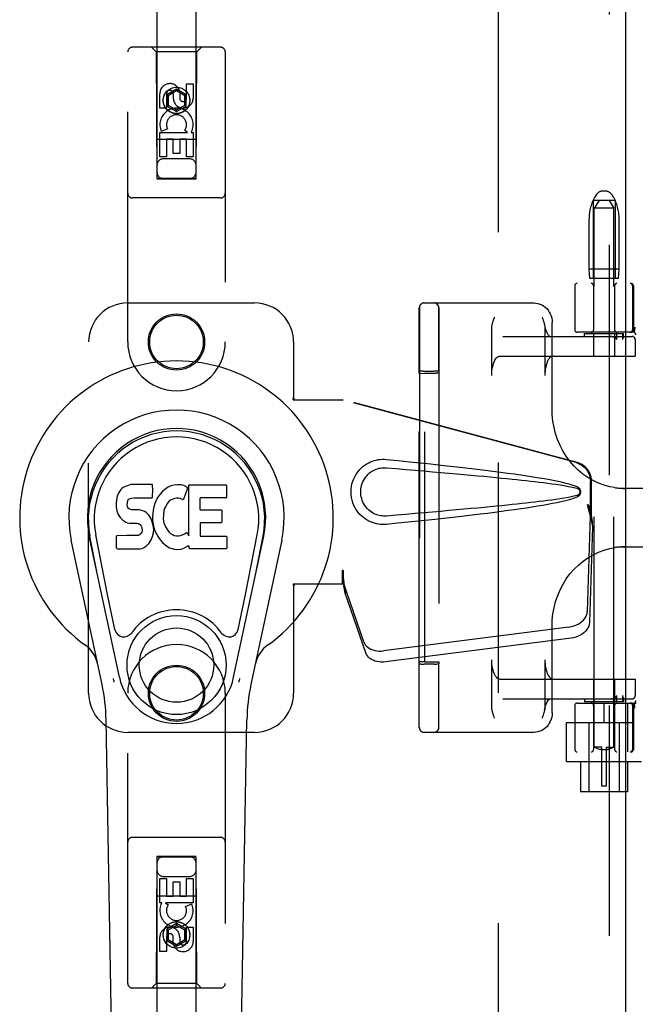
# Model space of a CAD drawing. Header units: inches. Extents: x 0 to 268, y 0 to 174.
# Tile 14 of 79: x 84.2 to 88.14, y 85.14 to 91.45. Entities that reach past the tile are written whole.
import ezdxf

# ---------------------------------------------------------------- set-up
doc = ezdxf.new("R2010")
doc.units = ezdxf.units.IN
doc.header["$LTSCALE"] = 14.749625
doc.header["$MEASUREMENT"] = 0
doc.linetypes.add('HIDDEN', pattern=[0.2, 0.1, -0.1])
doc.layers.add('DEFAULT_2', color=8, linetype='HIDDEN')
doc.layers.add('LEFTHAND_DOOR_ASSEMBLY', color=7, linetype='CONTINUOUS')

msp = doc.modelspace()

# ---------------------------------------------------------------- linework, layer by layer
at = {"layer": 'DEFAULT_2', "color": 8, "linetype": 'HIDDEN'}
for p, q in [((87.2679, 51.7374), (87.2679, 124.7794)), ((87.8918, 90.3252), (87.8863, 90.3159)), ((87.9511, 90.3494), (87.9347, 90.3494)), ((87.994, 90.3252), (87.9995, 90.3159)), ((87.8729, 90.2894), (87.8729, 89.7894)), ((88.0129, 90.2894), (87.8729, 90.2894)), ((87.9104, 90.2894), (87.8804, 90.2394)), ((87.8804, 86.7894), (87.8804, 90.2394)), ((88.0054, 90.2394), (87.8804, 90.2394)), ((87.9754, 90.2894), (88.0054, 90.2394)), ((88.0054, 86.7894), (88.0054, 90.2394)), ((88.0129, 90.2894), (88.0129, 89.7894)), ((87.8464, 89.8494), (87.8464, 90.1719)), ((88.0394, 89.8494), (88.0394, 90.1719)), ((87.8514, 89.7894), (87.8464, 89.8494)), ((88.0394, 89.8494), (87.8464, 89.8494)), ((88.0344, 89.7894), (88.0394, 89.8494)), ((87.7554, 89.7434), (87.7554, 89.4609)), ((90.2654, 89.7584), (87.7704, 89.7584)), ((88.0344, 89.7894), (87.8514, 89.7894)), ((87.8754, 89.7434), (87.8754, 89.4609)), ((88.0104, 89.7434), (88.0104, 89.4609)), ((88.1247, 89.7434), (88.1247, 89.4609)), ((88.1304, 89.7434), (88.1304, 89.4609)), ((86.7904, 89.6334), (87.494, 89.6334)), ((86.7592, 89.4803), (86.7593, 89.5608)), ((86.7593, 89.5608), (86.7593, 89.5946)), ((86.7602, 89.6024), (86.7602, 86.9144)), ((86.8842, 89.4804), (86.8843, 89.5607)), ((86.8843, 89.5607), (86.8843, 89.5945)), ((86.8852, 89.6024), (86.8852, 86.9144)), ((87.6102, 88.9498), (87.6102, 89.5084)), ((86.7591, 89.3516), (86.7592, 89.4803)), ((86.8841, 89.352), (86.8842, 89.4804)), ((87.2238, 89.1684), (87.2238, 89.47)), ((87.2946, 89.4184), (88.1225, 89.4184)), ((87.5638, 89.47), (87.5638, 89.1684)), ((88.1308, 89.4459), (87.7704, 89.4459)), ((87.8179, 89.4184), (87.8179, 89.4384)), ((87.8179, 89.4384), (88.0679, 89.4384)), ((87.8754, 89.4384), (87.8754, 89.2934)), ((88.0104, 89.4384), (88.0104, 89.2934)), ((88.0238, 89.3984), (88.0238, 89.4384)), ((88.0605, 89.4384), (88.0605, 89.3984)), ((88.0679, 89.4182), (88.0679, 89.4384)), ((88.0679, 89.4184), (88.0679, 89.4183)), ((88.1376, 89.46), (88.1342, 89.4455)), ((88.1376, 89.46), (88.1377, 89.4606)), ((88.066, 89.4139), (88.0642, 89.4103)), ((88.1423, 89.3984), (88.1423, 89.2934)), ((88.1425, 89.3984), (88.1425, 89.2934)), ((86.7591, 89.1954), (86.7591, 89.3516)), ((86.8841, 89.1954), (86.8841, 89.352)), ((87.2765, 89.2934), (88.1425, 89.2934)), ((86.7598, 89.1815), (86.7591, 89.1954)), ((86.7598, 89.1815), (86.7947, 89.1829)), ((86.7598, 87.3354), (86.7598, 89.1815)), ((86.776, 89.1959), (86.7681, 89.1958)), ((86.7851, 89.1959), (86.776, 89.1959)), ((86.7851, 89.1959), (86.853, 89.1959)), ((86.7947, 87.334), (86.7947, 89.1829)), ((86.7947, 89.1829), (86.8647, 89.1829)), ((86.8626, 89.1959), (86.853, 89.1959)), ((86.8841, 89.1954), (86.8847, 89.1825)), ((86.8847, 89.1825), (86.8847, 87.3344)), ((88.5117, 88.4459), (88.0341, 88.4459)), ((88.0341, 88.0709), (88.5117, 88.0709)), ((87.6102, 87.0084), (87.6102, 87.5671)), ((87.2238, 87.0469), (87.2238, 87.3484)), ((87.5638, 87.3484), (87.5638, 87.0469)), ((86.7591, 87.3215), (86.7598, 87.3354)), ((86.7947, 87.334), (86.7598, 87.3354)), ((86.7805, 87.321), (86.79, 87.3209)), ((86.8579, 87.321), (86.79, 87.3209)), ((86.7947, 87.334), (86.8647, 87.334)), ((86.8579, 87.321), (86.8671, 87.321)), ((86.8671, 87.321), (86.8749, 87.3211)), ((86.8847, 87.3344), (86.8841, 87.3215)), ((87.2765, 87.2234), (88.1425, 87.2234)), ((87.8754, 87.2234), (87.8754, 87.0784)), ((88.0104, 87.2234), (88.0104, 87.0784)), ((88.1423, 87.2234), (88.1423, 87.1184)), ((88.1425, 87.2234), (88.1425, 87.1184)), ((87.2946, 87.0984), (88.1225, 87.0984)), ((87.8179, 87.0984), (87.8179, 87.0784)), ((88.0238, 87.0784), (88.0238, 87.1184)), ((88.0605, 87.1184), (88.0605, 87.0784)), ((88.0679, 87.0986), (88.0679, 87.0784)), ((88.0679, 87.0985), (88.0679, 87.0984)), ((86.7592, 87.0091), (86.7592, 87.0324)), ((86.8842, 87.0089), (86.8842, 87.0321)), ((87.7554, 87.0559), (87.7554, 86.7734)), ((87.7704, 87.0709), (88.1481, 87.0709)), ((88.0679, 87.0784), (87.8179, 87.0784)), ((87.8754, 87.0559), (87.8754, 86.7734)), ((87.9429, 86.9459), (87.9429, 87.0709)), ((88.0104, 87.0559), (88.0104, 86.7734)), ((88.0927, 87.0709), (88.0927, 86.7584)), ((88.1247, 87.0559), (88.1247, 86.7734)), ((88.1304, 87.0559), (88.1304, 86.7734)), ((88.1329, 86.9459), (88.1329, 87.0709)), ((88.1342, 87.0713), (88.1376, 87.0569)), ((88.1377, 87.0563), (88.1376, 87.0569)), ((88.1397, 87.038), (88.1392, 87.0424)), ((86.7592, 86.988), (86.7592, 87.0091)), ((86.8842, 86.9879), (86.8842, 87.0089)), ((86.7594, 86.9163), (86.7593, 86.9292)), ((86.8844, 86.9163), (86.8843, 86.9293)), ((87.7029, 86.6964), (87.7029, 86.9459)), ((87.7029, 86.9459), (88.1329, 86.9459)), ((87.8454, 86.9459), (87.8454, 86.5034)), ((88.0404, 86.9459), (88.0404, 86.5034)), ((87.494, 86.8834), (86.7904, 86.8834)), ((87.9279, 86.7894), (87.8804, 86.7894)), ((87.8804, 86.7894), (87.8808, 86.7892)), ((87.8837, 86.7876), (87.8807, 86.7892)), ((87.8862, 86.7863), (87.8836, 86.7877)), ((87.8895, 86.7846), (87.8862, 86.7863)), ((87.8935, 86.7827), (87.8894, 86.7846)), ((87.8982, 86.7805), (87.8934, 86.7827)), ((87.9035, 86.7783), (87.8981, 86.7806)), ((87.9092, 86.7762), (87.9034, 86.7784)), ((87.9153, 86.7743), (87.9091, 86.7763)), ((87.9215, 86.7728), (87.9152, 86.7743)), ((87.9279, 86.7715), (87.9215, 86.7728)), ((87.9279, 86.5394), (87.9279, 86.7894)), ((87.9579, 86.7703), (87.9279, 86.7703)), ((87.9579, 86.5394), (87.9579, 86.7894)), ((87.9579, 86.7894), (88.0054, 86.7894)), ((87.9579, 86.7715), (87.9643, 86.7728)), ((87.9706, 86.7743), (87.9643, 86.7728)), ((87.9767, 86.7763), (87.9705, 86.7743)), ((87.9824, 86.7784), (87.9766, 86.7762)), ((87.9877, 86.7806), (87.9823, 86.7783)), ((87.9924, 86.7827), (87.9876, 86.7805)), ((87.9963, 86.7846), (87.9923, 86.7827)), ((87.9996, 86.7863), (87.9963, 86.7846)), ((88.0022, 86.7877), (87.9996, 86.7863)), ((88.005, 86.7892), (88.0021, 86.7876)), ((88.0051, 86.7892), (88.0054, 86.7894)), ((90.2654, 86.7584), (87.7704, 86.7584)), ((87.7029, 86.6964), (88.1829, 86.6964)), ((87.7929, 86.6964), (87.7929, 86.5034)), ((88.0929, 86.6964), (88.0929, 86.5034)), ((87.9579, 86.5394), (87.9279, 86.5394)), ((88.0929, 86.5034), (87.7929, 86.5034))]:
    msp.add_line(p, q, dxfattribs=at)
for points in [[(87.494, 89.6334), (87.5069, 89.6327), (87.5196, 89.6304), (87.532, 89.6266), (87.544, 89.6213), (87.5554, 89.6146), (87.5661, 89.6066), (87.5758, 89.5973), (87.5846, 89.5868), (87.5922, 89.5754), (87.5986, 89.563), (87.6037, 89.55), (87.6073, 89.5365), (87.6095, 89.5225), (87.6103, 89.5084)], [(86.7593, 89.5946), (86.7594, 89.6003), (86.7594, 89.6018), (86.7594, 89.6024)], [(86.8843, 89.5945), (86.8844, 89.6002), (86.8844, 89.6018), (86.8844, 89.6024)], [(87.2238, 89.47), (87.224, 89.4757), (87.2244, 89.4811), (87.2251, 89.4862), (87.2259, 89.491), (87.2268, 89.4956), (87.2279, 89.5001), (87.229, 89.5045), (87.2302, 89.5089), (87.2315, 89.5133), (87.2329, 89.5176), (87.2343, 89.522), (87.2358, 89.5263), (87.2373, 89.5306)], [(87.2373, 89.5306), (87.2404, 89.5392), (87.2419, 89.5434)], [(87.5456, 89.5434), (87.5488, 89.5347), (87.5504, 89.5303), (87.5519, 89.5259), (87.5534, 89.5215), (87.5548, 89.5171), (87.5562, 89.5126), (87.5575, 89.5081), (87.5588, 89.5036), (87.5599, 89.499), (87.561, 89.4944)], [(87.561, 89.4944), (87.5631, 89.4834), (87.5662, 89.4703), (87.5699, 89.4584), (87.5739, 89.4479), (87.5781, 89.4391), (87.5824, 89.4319), (87.5866, 89.4263), (87.5904, 89.4224), (87.5938, 89.4199), (87.5965, 89.4187), (87.5984, 89.4184)], [(87.5618, 89.4899), (87.5626, 89.4849), (87.5632, 89.48), (87.5636, 89.475), (87.5638, 89.47)], [(88.0119, 89.4113), (88.0076, 89.4133), (88.0029, 89.415), (87.9976, 89.4164), (87.9919, 89.4175), (87.9856, 89.4181), (87.9789, 89.4184)], [(88.0679, 89.4183), (88.0678, 89.418), (88.0677, 89.4175), (88.0674, 89.4169), (88.0672, 89.4162), (88.0668, 89.4155), (88.0664, 89.4147), (88.066, 89.4139)], [(88.1397, 89.4789), (88.1392, 89.4745), (88.1387, 89.47), (88.1382, 89.4653), (88.1377, 89.4606)], [(88.0238, 89.3984), (88.0236, 89.3998), (88.0232, 89.4011), (88.0227, 89.4023), (88.0219, 89.4035), (88.0211, 89.4046), (88.0201, 89.4056), (88.019, 89.4066), (88.0178, 89.4076), (88.0165, 89.4085), (88.015, 89.4095), (88.0135, 89.4104), (88.0119, 89.4113)], [(88.0642, 89.4103), (88.0637, 89.4093), (88.0632, 89.4083), (88.0628, 89.4073), (88.0623, 89.4062), (88.0619, 89.405), (88.0614, 89.4039), (88.0611, 89.4026), (88.0608, 89.4013), (88.0606, 89.3999), (88.0605, 89.3984)], [(87.2238, 89.1684), (87.2241, 89.1825), (87.2251, 89.1963), (87.2267, 89.2097), (87.229, 89.2227), (87.2319, 89.2349), (87.2353, 89.2464), (87.2392, 89.2568), (87.2436, 89.2662), (87.2484, 89.2743), (87.2536, 89.2811), (87.2591, 89.2864), (87.2648, 89.2903), (87.2706, 89.2926), (87.2765, 89.2934)], [(87.6165, 89.2934), (87.6106, 89.2926), (87.6048, 89.2903), (87.5991, 89.2864), (87.5936, 89.2811), (87.5884, 89.2743), (87.5836, 89.2662), (87.5792, 89.2568), (87.5753, 89.2464), (87.5719, 89.2349), (87.569, 89.2227), (87.5667, 89.2097), (87.5651, 89.1963), (87.5641, 89.1825), (87.5638, 89.1684)], [(86.7681, 89.1958), (86.765, 89.1957), (86.7624, 89.1956), (86.7605, 89.1956), (86.7594, 89.1955), (86.7591, 89.1954)], [(86.8841, 89.1954), (86.8837, 89.1955), (86.8825, 89.1956), (86.8807, 89.1956), (86.8781, 89.1957), (86.875, 89.1958), (86.8713, 89.1958), (86.8626, 89.1959)], [(88.0111, 88.4506), (87.9793, 88.4565), (87.9428, 88.4665), (87.9072, 88.4797), (87.8726, 88.496), (87.8394, 88.5153), (87.8077, 88.5375), (87.7778, 88.5624), (87.7499, 88.5899), (87.7241, 88.6197), (87.7007, 88.6517), (87.6797, 88.6856), (87.6613, 88.7213), (87.6456, 88.7584), (87.6326, 88.7967), (87.6226, 88.8361), (87.6155, 88.8761), (87.6114, 88.9165), (87.6102, 88.9499)], [(88.011, 88.4506), (88.0156, 88.4499), (88.0201, 88.4493), (88.0248, 88.4488), (88.0294, 88.4483), (88.0341, 88.4478), (88.0389, 88.4474), (88.0436, 88.4471), (88.0484, 88.4468), (88.0533, 88.4465), (88.0581, 88.4463), (88.063, 88.4461), (88.0679, 88.446), (88.0729, 88.446), (88.0778, 88.4459)], [(87.6102, 87.567), (87.6114, 87.6009), (87.6156, 87.6413), (87.6227, 87.6813), (87.6328, 87.7206), (87.6457, 87.759), (87.6615, 87.7961), (87.68, 87.8318), (87.701, 87.8657), (87.7245, 87.8977), (87.7503, 87.9275), (87.7783, 87.9549), (87.8082, 87.9797), (87.8398, 88.0019), (87.873, 88.0211), (87.9076, 88.0374), (87.9432, 88.0505), (87.9797, 88.0605), (88.0111, 88.0663)], [(88.0778, 88.0709), (88.072, 88.0709), (88.0663, 88.0708), (88.0606, 88.0707), (88.0549, 88.0704), (88.0492, 88.0702), (88.0436, 88.0698), (88.0381, 88.0694), (88.0326, 88.0689), (88.0271, 88.0684), (88.0217, 88.0678), (88.0163, 88.0671), (88.011, 88.0663)], [(87.2765, 87.2234), (87.2706, 87.2242), (87.2648, 87.2266), (87.2591, 87.2305), (87.2536, 87.2358), (87.2484, 87.2426), (87.2436, 87.2507), (87.2392, 87.2601), (87.2353, 87.2705), (87.2319, 87.2819), (87.229, 87.2942), (87.2267, 87.3072), (87.2251, 87.3206), (87.2241, 87.3344), (87.2238, 87.3484)], [(87.5638, 87.3484), (87.5641, 87.3344), (87.5651, 87.3206), (87.5667, 87.3072), (87.569, 87.2942), (87.5719, 87.2819), (87.5753, 87.2705), (87.5792, 87.2601), (87.5836, 87.2507), (87.5884, 87.2426), (87.5936, 87.2358), (87.5991, 87.2305), (87.6048, 87.2266), (87.6106, 87.2242), (87.6165, 87.2234)], [(86.7591, 87.2449), (86.7591, 87.2818), (86.7591, 87.3013), (86.7591, 87.3215)], [(86.7591, 87.3215), (86.7594, 87.3214), (86.7605, 87.3213), (86.7624, 87.3212), (86.765, 87.3212), (86.7681, 87.3211), (86.7718, 87.321), (86.7805, 87.321)], [(86.8749, 87.3211), (86.8781, 87.3212), (86.8807, 87.3212), (86.8825, 87.3213), (86.8837, 87.3214), (86.8841, 87.3215)], [(86.8841, 87.2441), (86.8841, 87.2813), (86.8841, 87.3011), (86.8841, 87.3215)], [(86.7591, 87.1764), (86.7591, 87.2098), (86.7591, 87.2271), (86.7591, 87.2449)], [(86.8841, 87.1756), (86.8841, 87.2089), (86.8841, 87.2262), (86.8841, 87.2441)], [(86.7591, 87.1141), (86.7591, 87.1446), (86.7591, 87.1603), (86.7591, 87.1764)], [(86.8841, 87.1135), (86.8841, 87.1438), (86.8841, 87.1595), (86.8841, 87.1756)], [(86.7591, 87.0712), (86.7591, 87.0994), (86.7591, 87.1141)], [(86.8841, 87.0708), (86.8841, 87.0988), (86.8841, 87.1135)], [(87.5618, 87.027), (87.5631, 87.0335), (87.5662, 87.0466), (87.5699, 87.0585), (87.5739, 87.0689), (87.5781, 87.0778), (87.5824, 87.085), (87.5866, 87.0906), (87.5904, 87.0945), (87.5938, 87.097), (87.5965, 87.0982), (87.5984, 87.0984)], [(87.9789, 87.0984), (87.9857, 87.0987), (87.9919, 87.0994), (87.9976, 87.1005), (88.0029, 87.1019), (88.0076, 87.1036), (88.0119, 87.1056)], [(88.0119, 87.1056), (88.0135, 87.1065), (88.015, 87.1074), (88.0164, 87.1083), (88.0177, 87.1093), (88.0189, 87.1102), (88.02, 87.1112), (88.021, 87.1123), (88.0219, 87.1134), (88.0227, 87.1146), (88.0233, 87.1158), (88.0236, 87.1171), (88.0238, 87.1184)], [(88.0605, 87.1184), (88.0606, 87.1171), (88.0608, 87.1157), (88.061, 87.1145), (88.0613, 87.1134), (88.0617, 87.1123), (88.0621, 87.1113), (88.0625, 87.1103), (88.0629, 87.1093), (88.0634, 87.1083), (88.0638, 87.1074), (88.0643, 87.1065), (88.0659, 87.1032)], [(88.0659, 87.1032), (88.0663, 87.1024), (88.0667, 87.1017), (88.067, 87.101), (88.0673, 87.1003), (88.0675, 87.0997), (88.0677, 87.0992), (88.0679, 87.0988), (88.0679, 87.0985)], [(86.7592, 87.0324), (86.7591, 87.0578), (86.7591, 87.0712)], [(86.8842, 87.0321), (86.8841, 87.0574), (86.8841, 87.0708)], [(87.2419, 86.9734), (87.2387, 86.9822), (87.2372, 86.9866), (87.2357, 86.991), (87.2342, 86.9954), (87.2327, 86.9998), (87.2313, 87.0043), (87.23, 87.0087), (87.2288, 87.0133), (87.2276, 87.0179), (87.2266, 87.0225), (87.2257, 87.0272), (87.2249, 87.032), (87.2243, 87.0369), (87.2239, 87.0419), (87.2238, 87.0469)], [(87.5618, 87.027), (87.5616, 87.0259), (87.5607, 87.0213), (87.5596, 87.0168), (87.5585, 87.0124), (87.5573, 87.008), (87.556, 87.0036), (87.5546, 86.9993), (87.5532, 86.9949), (87.5518, 86.9906), (87.5502, 86.9863)], [(87.5638, 87.0469), (87.5636, 87.0412), (87.5631, 87.0358), (87.5625, 87.0307), (87.5618, 87.027)], [(88.1392, 87.0424), (88.1387, 87.0469), (88.1382, 87.0516), (88.1377, 87.0563)], [(86.7593, 86.9292), (86.7592, 86.9784), (86.7592, 86.988)], [(86.8843, 86.9293), (86.8842, 86.9783), (86.8842, 86.9879)], [(87.6103, 87.0084), (87.6095, 86.9943), (87.6073, 86.9804), (87.6036, 86.9668), (87.5986, 86.9538), (87.5922, 86.9415), (87.5846, 86.93), (87.5758, 86.9196), (87.5661, 86.9103), (87.5554, 86.9023), (87.5441, 86.8956), (87.5321, 86.8903), (87.5197, 86.8865), (87.5069, 86.8842), (87.494, 86.8834)], [(87.5502, 86.9863), (87.5472, 86.9777), (87.5456, 86.9734)], [(86.7594, 86.9144), (86.7594, 86.915), (86.7594, 86.9163)], [(86.8844, 86.9144), (86.8844, 86.915), (86.8844, 86.9163)]]:
    msp.add_lwpolyline(points, dxfattribs=at)
for centre, radius, start, end in [((88.1264, 90.1719), 0.28, 149.03626, 180), ((87.9347, 90.2994), 0.05, 90, 149.03626), ((87.9511, 90.2994), 0.05, 30.96374, 90), ((87.7594, 90.1719), 0.28, 0, 30.96374), ((87.7704, 89.7434), 0.015, 90, 180), ((87.8604, 89.7434), 0.015, 0, 90), ((88.0254, 89.7434), 0.015, 90, 180), ((88.1097, 89.7434), 0.015, 0, 90), ((88.1154, 89.7434), 0.015, 0, 90), ((86.7904, 89.6024), 0.031, 90, 180), ((86.7912, 89.6024), 0.031, 90, 180), ((86.8534, 89.6024), 0.031, 0, 90), ((86.8542, 89.6024), 0.031, 0, 90), ((87.7704, 89.4609), 0.015, 180, 270), ((87.8604, 89.4609), 0.015, 270, 360), ((88.0254, 89.4609), 0.015, 180, 270), ((88.1097, 89.4609), 0.015, 270, 360), ((88.1154, 89.4609), 0.015, 270, 360), ((88.1223, 89.3984), 0.02, 0, 90), ((88.1225, 89.3984), 0.02, 0, 90), ((88.1308, 89.4309), 0.015, 353.0043, 90), ((88.1223, 87.1184), 0.02, 270, 360), ((88.1225, 87.1184), 0.02, 270, 360), ((88.1308, 87.0859), 0.015, 270, 6.9957), ((87.7704, 87.0559), 0.015, 90, 180), ((87.8604, 87.0559), 0.015, 0, 90), ((88.0254, 87.0559), 0.015, 90, 180), ((88.1097, 87.0559), 0.015, 0, 90), ((88.1154, 87.0559), 0.015, 0, 90), ((86.7904, 86.9144), 0.031, 180, 270), ((86.7912, 86.9144), 0.031, 180, 270), ((86.8534, 86.9144), 0.031, 270, 360), ((86.8542, 86.9144), 0.031, 270, 360), ((87.7704, 86.7734), 0.015, 180, 270), ((87.8604, 86.7734), 0.015, 270, 360), ((88.0254, 86.7734), 0.015, 180, 270), ((88.1097, 86.7734), 0.015, 270, 360), ((88.1154, 86.7734), 0.015, 270, 360)]:
    msp.add_arc(centre, radius, start, end, dxfattribs=at)
for centre, start_param, end_param in [((86.8647, 89.1825), 0.000895, 1.571692), ((86.8647, 87.3344), -1.571692, -0.000895)]:
    msp.add_ellipse(centre, major_axis=(0.02, 0), ratio=0.017455, start_param=start_param, end_param=end_param, dxfattribs=at)
at = {"layer": 'LEFTHAND_DOOR_ASSEMBLY', "color": 8, "linetype": 'HIDDEN'}
for p, q in [((87.9764, 125.4044), (87.9764, 51.1124)), ((85.0804, 124.4309), (85.0804, 90.4292)), ((85.3304, 90.4292), (85.3304, 124.4309)), ((85.4879, 91.2709), (84.9229, 91.2709)), ((85.0754, 91.2409), (85.0454, 91.2709)), ((85.3354, 91.2409), (85.3654, 91.2709)), ((84.8929, 89.3834), (84.8929, 91.2409)), ((85.0754, 91.2409), (85.0789, 90.4309)), ((85.3354, 91.2409), (85.0754, 91.2409)), ((85.3319, 90.4309), (85.3354, 91.2409)), ((85.5179, 91.2409), (85.5179, 89.3834)), ((85.2054, 91.0028), (85.1429, 90.9667)), ((85.2054, 91.0028), (85.2054, 90.9913)), ((85.2679, 90.9667), (85.2054, 91.0028)), ((85.2695, 90.9451), (85.2695, 91.0375)), ((85.2695, 91.0375), (85.312, 91.0375)), ((85.312, 91.0375), (85.312, 90.9451)), ((85.0988, 90.8812), (85.0988, 90.9736)), ((85.1412, 90.9736), (85.1412, 90.8812)), ((85.1429, 90.9667), (85.1429, 90.8945)), ((85.1429, 90.9667), (85.1529, 90.9609)), ((85.2054, 90.9913), (85.1529, 90.9609)), ((85.1529, 90.9609), (85.1529, 90.9003)), ((85.1851, 90.9451), (85.1851, 90.9736)), ((85.2579, 90.9609), (85.2054, 90.9913)), ((85.226, 90.9874), (85.226, 90.9412)), ((85.2679, 90.9667), (85.2579, 90.9609)), ((85.2579, 90.9003), (85.2579, 90.9609)), ((85.2679, 90.8945), (85.2679, 90.9667)), ((85.1412, 90.8812), (85.0988, 90.8812)), ((85.1429, 90.8945), (85.1529, 90.9003)), ((85.1429, 90.8945), (85.2054, 90.8585)), ((85.1529, 90.9003), (85.2054, 90.87)), ((85.2054, 90.87), (85.2579, 90.9003)), ((85.2054, 90.8585), (85.2679, 90.8945)), ((85.2054, 90.8585), (85.2054, 90.87)), ((85.2679, 90.8945), (85.2579, 90.9003)), ((85.1469, 90.7493), (85.1077, 90.7324)), ((85.333, 90.6809), (85.0778, 90.6809)), ((85.0988, 90.5688), (85.0988, 90.7249)), ((85.0988, 90.7249), (85.2764, 90.7249)), ((85.1412, 90.6823), (85.1412, 90.5688)), ((85.1836, 90.6823), (85.1412, 90.6823)), ((85.1836, 90.5901), (85.1836, 90.6823)), ((85.2261, 90.6823), (85.2261, 90.5901)), ((85.2695, 90.6823), (85.2261, 90.6823)), ((85.2764, 90.7249), (85.2578, 90.7379)), ((85.2695, 90.5688), (85.2695, 90.6823)), ((85.3015, 90.7284), (85.2997, 90.7249)), ((85.2997, 90.7249), (85.312, 90.7249)), ((85.312, 90.7249), (85.312, 90.5688)), ((85.1412, 90.5688), (85.0988, 90.5688)), ((85.2904, 90.5559), (85.1204, 90.5559)), ((85.2261, 90.5901), (85.1836, 90.5901)), ((85.312, 90.5688), (85.2695, 90.5688)), ((85.0789, 90.4309), (85.3319, 90.4309)), ((85.0804, 90.4324), (85.3304, 90.4324)), ((85.0804, 90.4292), (85.3304, 90.4292)), ((85.4879, 90.3059), (84.9229, 90.3059)), ((84.8929, 89.6334), (85.7054, 89.6334)), ((84.6429, 87.1334), (84.6429, 89.3834)), ((85.9554, 89.3834), (85.9554, 89.0303)), ((85.9524, 89.0134), (85.9554, 89.0303)), ((85.9524, 89.0134), (86.2733, 89.0134)), ((85.9598, 89.0134), (85.9554, 89.0303)), ((87.7631, 88.6111), (86.2657, 89.0134)), ((87.7708, 88.6111), (86.2733, 89.0134)), ((87.8555, 88.2606), (87.8555, 88.4904)), ((87.8632, 88.2606), (87.8632, 88.4904)), ((87.8337, 88.3422), (87.8555, 88.2606)), ((87.8414, 88.3422), (87.8632, 88.2606)), ((87.8571, 88.2881), (87.8657, 88.2319)), ((87.8548, 88.272), (87.8356, 87.6569)), ((87.8548, 88.272), (87.8683, 88.201)), ((87.8632, 88.2606), (87.8555, 88.2606)), ((87.8657, 88.2319), (87.8667, 88.2211)), ((87.8667, 88.2211), (87.8675, 88.2108)), ((87.8683, 88.201), (87.8492, 87.5859)), ((87.8675, 88.2108), (87.8683, 88.201)), ((86.2657, 87.9209), (86.2657, 87.8334)), ((86.2733, 87.9209), (86.2657, 87.9209)), ((86.2733, 87.9209), (86.2733, 87.8334)), ((86.4038, 87.4629), (86.272, 87.8468)), ((86.2855, 87.7757), (86.272, 87.8468)), ((85.9524, 87.8334), (85.9554, 87.8166)), ((86.2733, 87.8334), (85.9524, 87.8334)), ((85.9598, 87.8334), (85.9554, 87.8166)), ((85.9554, 87.8166), (85.9554, 87.1334)), ((86.2812, 87.8062), (86.2855, 87.7757)), ((86.4174, 87.3919), (86.2855, 87.7757)), ((87.7181, 87.5579), (86.5307, 87.4054)), ((87.7317, 87.4868), (86.5442, 87.3343)), ((84.8929, 85.2759), (84.8929, 87.1334)), ((85.5179, 87.1334), (85.5179, 85.2759)), ((85.7054, 86.8834), (84.8929, 86.8834)), ((85.4879, 86.2109), (84.9229, 86.2109)), ((85.0789, 86.0859), (85.0754, 85.2759)), ((85.0789, 86.0859), (85.3319, 86.0859)), ((85.0804, 86.0877), (85.0804, 52.0859)), ((85.3304, 86.0877), (85.0804, 86.0877)), ((85.3304, 86.0845), (85.0804, 86.0845)), ((85.3304, 52.0859), (85.3304, 86.0877)), ((85.3354, 85.2759), (85.3319, 86.0859)), ((85.1204, 85.9609), (85.2904, 85.9609)), ((85.0988, 85.792), (85.0988, 85.9481)), ((85.0988, 85.9481), (85.1413, 85.9481)), ((85.1413, 85.9481), (85.1413, 85.8346)), ((85.1847, 85.8346), (85.1847, 85.9268)), ((85.1847, 85.9268), (85.2272, 85.9268)), ((85.2272, 85.9268), (85.2272, 85.8346)), ((85.2696, 85.8346), (85.2696, 85.9481)), ((85.2696, 85.9481), (85.312, 85.9481)), ((85.312, 85.9481), (85.312, 85.792)), ((85.0778, 85.8359), (85.333, 85.8359)), ((85.1413, 85.8346), (85.1847, 85.8346)), ((85.2272, 85.8346), (85.2696, 85.8346)), ((85.1111, 85.792), (85.0988, 85.792)), ((85.1093, 85.7884), (85.1111, 85.792)), ((85.312, 85.792), (85.1344, 85.792)), ((85.1344, 85.792), (85.153, 85.7789)), ((85.2639, 85.7676), (85.3031, 85.7845)), ((85.2054, 85.6584), (85.1429, 85.6223)), ((85.2054, 85.6469), (85.1529, 85.6166)), ((85.2054, 85.6584), (85.2054, 85.6469)), ((85.2679, 85.6223), (85.2054, 85.6584)), ((85.2579, 85.6166), (85.2054, 85.6469)), ((85.2696, 85.5433), (85.2696, 85.6357)), ((85.2696, 85.6357), (85.312, 85.6357)), ((85.312, 85.6357), (85.312, 85.5433)), ((85.0988, 85.4794), (85.0988, 85.5718)), ((85.1413, 85.5718), (85.1413, 85.4794)), ((85.1429, 85.6223), (85.1429, 85.5502)), ((85.1429, 85.6223), (85.1529, 85.6166)), ((85.1529, 85.6166), (85.1529, 85.5559)), ((85.1848, 85.5295), (85.1848, 85.5757)), ((85.2257, 85.5718), (85.2257, 85.5433)), ((85.2679, 85.6223), (85.2579, 85.6166)), ((85.2579, 85.5559), (85.2579, 85.6166)), ((85.2679, 85.5502), (85.2679, 85.6223)), ((85.1429, 85.5502), (85.1529, 85.5559)), ((85.1429, 85.5502), (85.2054, 85.5141)), ((85.1529, 85.5559), (85.2054, 85.5256)), ((85.2054, 85.5256), (85.2579, 85.5559)), ((85.2054, 85.5141), (85.2679, 85.5502)), ((85.2054, 85.5141), (85.2054, 85.5256)), ((85.2679, 85.5502), (85.2579, 85.5559)), ((85.1413, 85.4794), (85.0988, 85.4794)), ((85.0754, 85.2759), (85.0454, 85.2459)), ((85.3354, 85.2759), (85.0754, 85.2759)), ((85.3354, 85.2759), (85.3654, 85.2459)), ((85.4879, 85.2459), (84.9229, 85.2459))]:
    msp.add_line(p, q, dxfattribs=at)
at = {"layer": 'LEFTHAND_DOOR_ASSEMBLY', "color": 3, "linetype": 'Continuous'}
msp.add_line((88.0804, 125.4044), (88.0804, 51.1124), dxfattribs=at)
at = {"layer": 'LEFTHAND_DOOR_ASSEMBLY', "color": 7, "linetype": 'Continuous'}
for p, q in [((84.8355, 88.4186), (84.8262, 88.3961)), ((84.8492, 88.4383), (84.8355, 88.4186)), ((84.8577, 88.4463), (84.8492, 88.4383)), ((84.8673, 88.4528), (84.8577, 88.4463)), ((84.8889, 88.4625), (84.8673, 88.4528)), ((84.9123, 88.4699), (84.8889, 88.4625)), ((85.0519, 88.4699), (84.9123, 88.4699)), ((85.0536, 88.427), (85.0519, 88.4699)), ((85.0527, 88.4033), (85.0536, 88.427)), ((85.1132, 88.4242), (85.0986, 88.4075)), ((85.1296, 88.4395), (85.1132, 88.4242)), ((85.1478, 88.4525), (85.1296, 88.4395)), ((85.1682, 88.4613), (85.1478, 88.4525)), ((85.19, 88.4662), (85.1682, 88.4613)), ((85.2121, 88.4684), (85.19, 88.4662)), ((85.2347, 88.468), (85.2121, 88.4684)), ((85.2458, 88.4663), (85.2347, 88.468)), ((85.2563, 88.4629), (85.2458, 88.4663)), ((85.2764, 88.4457), (85.2502, 88.3775)), ((85.275, 88.4509), (85.2563, 88.4629)), ((85.2851, 88.1427), (85.2851, 88.4678)), ((85.2851, 88.4678), (85.522, 88.4678)), ((85.5264, 88.4633), (85.5264, 88.389)), ((84.8211, 88.3727), (84.8193, 88.3491)), ((84.8193, 88.3491), (84.8201, 88.3252)), ((84.8262, 88.3961), (84.8211, 88.3727)), ((84.8904, 88.3374), (84.891, 88.3524)), ((84.891, 88.3524), (84.893, 88.3674)), ((84.893, 88.3674), (84.8962, 88.3741)), ((84.8962, 88.3741), (84.902, 88.379)), ((84.902, 88.379), (84.9163, 88.3834)), ((84.9163, 88.3834), (84.9312, 88.3846)), ((84.9312, 88.3846), (85.044, 88.3846)), ((85.044, 88.3846), (85.0497, 88.3851)), ((85.0497, 88.3851), (85.0515, 88.3904)), ((85.0515, 88.3904), (85.0527, 88.4033)), ((85.0663, 88.3492), (85.0602, 88.3278)), ((85.0748, 88.3698), (85.0663, 88.3492)), ((85.0856, 88.3894), (85.0748, 88.3698)), ((85.0986, 88.4075), (85.0856, 88.3894)), ((85.1486, 88.3516), (85.1344, 88.3284)), ((85.1568, 88.362), (85.1486, 88.3516)), ((85.1676, 88.3694), (85.1568, 88.362)), ((85.1925, 88.38), (85.1676, 88.3694)), ((85.2053, 88.3833), (85.1925, 88.38)), ((85.2186, 88.3831), (85.2053, 88.3833)), ((85.2318, 88.38), (85.2186, 88.3831)), ((85.2442, 88.375), (85.2318, 88.38)), ((85.3553, 88.38), (85.3553, 88.3126)), ((85.522, 88.3845), (85.3597, 88.3845)), ((84.8201, 88.3252), (84.824, 88.3017)), ((84.824, 88.3017), (84.8323, 88.2794)), ((84.891, 88.3298), (84.8904, 88.3374)), ((84.8933, 88.3227), (84.891, 88.3298)), ((84.8978, 88.3167), (84.8933, 88.3227)), ((84.904, 88.3122), (84.8978, 88.3167)), ((84.9184, 88.3082), (84.904, 88.3122)), ((84.9425, 88.309), (84.9184, 88.3082)), ((84.9664, 88.3078), (84.9425, 88.309)), ((84.9899, 88.3027), (84.9664, 88.3078)), ((85.0008, 88.2978), (84.9899, 88.3027)), ((85.0107, 88.291), (85.0008, 88.2978)), ((85.0279, 88.2741), (85.0107, 88.291)), ((85.0561, 88.3059), (85.0514, 88.2615)), ((85.0602, 88.3278), (85.0561, 88.3059)), ((85.1248, 88.3039), (85.1216, 88.2772)), ((85.1286, 88.3166), (85.1248, 88.3039)), ((85.1344, 88.3284), (85.1286, 88.3166)), ((85.3597, 88.3081), (85.491, 88.3081)), ((85.4955, 88.3036), (85.4955, 88.2305)), ((84.8323, 88.2794), (84.8451, 88.2592)), ((84.8451, 88.2592), (84.8615, 88.2419)), ((84.8615, 88.2419), (84.8813, 88.2288)), ((84.8813, 88.2288), (84.8925, 88.2246)), ((84.8925, 88.2246), (84.9042, 88.2226)), ((84.9042, 88.2226), (84.9517, 88.2221)), ((84.9517, 88.2221), (84.9592, 88.2214)), ((84.9592, 88.2214), (84.9662, 88.219)), ((85.041, 88.2541), (85.0279, 88.2741)), ((85.0504, 88.2319), (85.041, 88.2541)), ((85.0566, 88.2088), (85.0504, 88.2319)), ((85.0514, 88.2615), (85.0523, 88.2393)), ((85.0523, 88.2393), (85.0555, 88.2172)), ((85.1216, 88.2772), (85.1209, 88.2502)), ((85.1209, 88.2502), (85.1222, 88.237)), ((85.1222, 88.237), (85.1253, 88.2242)), ((85.1253, 88.2242), (85.1355, 88.1994)), ((85.3565, 88.2215), (85.3565, 88.144)), ((85.491, 88.226), (85.361, 88.226)), ((84.9662, 88.219), (84.9722, 88.2144)), ((84.9722, 88.2144), (84.9772, 88.2085)), ((84.9828, 88.1654), (84.9735, 88.1533)), ((84.9772, 88.2085), (84.9837, 88.195)), ((84.9854, 88.1723), (84.9828, 88.1654)), ((84.9837, 88.195), (84.9861, 88.1798)), ((84.9861, 88.1798), (84.9854, 88.1723)), ((85.0513, 88.1378), (85.0575, 88.161)), ((85.0555, 88.2172), (85.06, 88.1953)), ((85.0592, 88.1849), (85.0566, 88.2088)), ((85.0575, 88.161), (85.0592, 88.1849)), ((85.06, 88.1953), (85.0671, 88.1742)), ((85.0671, 88.1742), (85.0884, 88.1349)), ((85.1355, 88.1994), (85.1488, 88.1762)), ((85.1488, 88.1762), (85.1575, 88.1662)), ((85.1575, 88.1662), (85.1676, 88.1574)), ((85.1676, 88.1574), (85.1788, 88.15)), ((85.2558, 88.1538), (85.2669, 88.1612)), ((85.2733, 88.1602), (85.2851, 88.1427)), ((84.7289, 87.1889), (84.5316, 88.1148)), ((84.8396, 87.236), (84.6471, 88.1395)), ((84.6953, 87.9131), (84.6509, 88.1403)), ((84.7628, 87.7663), (84.6882, 88.1475)), ((84.8218, 88.0633), (84.8218, 88.1381)), ((84.8855, 88.1431), (84.8263, 88.1426)), ((84.9464, 88.1434), (84.8855, 88.1431)), ((84.9616, 88.1446), (84.9464, 88.1434)), ((84.968, 88.148), (84.9616, 88.1446)), ((84.9735, 88.1533), (84.968, 88.148)), ((85.0136, 88.0779), (85.0306, 88.0947)), ((85.0306, 88.0947), (85.0373, 88.1047)), ((85.0373, 88.1047), (85.0426, 88.1154)), ((85.0426, 88.1154), (85.0513, 88.1378)), ((85.0884, 88.1349), (85.101, 88.1165)), ((85.101, 88.1165), (85.1157, 88.0999)), ((85.1157, 88.0999), (85.1322, 88.0849)), ((85.1788, 88.15), (85.1911, 88.1451)), ((85.1911, 88.1451), (85.2044, 88.1428)), ((85.2044, 88.1428), (85.2177, 88.1423)), ((85.2177, 88.1423), (85.2309, 88.1442)), ((85.2309, 88.1442), (85.2437, 88.1483)), ((85.2437, 88.1483), (85.2558, 88.1538)), ((85.361, 88.1395), (85.5226, 88.1395)), ((85.5271, 88.135), (85.5271, 88.0629)), ((85.5712, 87.236), (85.7637, 88.1395)), ((85.648, 87.7663), (85.7226, 88.1475)), ((85.8792, 88.1148), (85.6819, 87.1889)), ((85.7155, 87.9131), (85.7599, 88.1403)), ((84.8266, 88.0584), (84.9706, 88.0584)), ((84.9706, 88.0584), (84.9826, 88.06)), ((84.9826, 88.06), (84.9938, 88.064)), ((84.9938, 88.064), (85.0136, 88.0779)), ((85.1322, 88.0849), (85.1499, 88.0711)), ((85.1499, 88.0711), (85.1596, 88.066)), ((85.1596, 88.066), (85.1701, 88.0624)), ((85.1701, 88.0624), (85.1919, 88.0568)), ((85.1919, 88.0568), (85.2139, 88.0542)), ((85.2139, 88.0542), (85.2361, 88.0574)), ((85.2361, 88.0574), (85.2573, 88.0641)), ((85.2573, 88.0641), (85.2763, 88.0757)), ((85.2763, 88.0757), (85.2765, 88.0758)), ((85.287, 88.0758), (85.2765, 88.0758)), ((85.287, 88.0629), (85.287, 88.0758)), ((85.5226, 88.0584), (85.2915, 88.0584)), ((84.8108, 87.5412), (84.7628, 87.7663)), ((85.6, 87.5412), (85.648, 87.7663)), ((84.8269, 82.824), (84.7546, 86.9633)), ((85.5839, 82.824), (85.6562, 86.9633))]:
    msp.add_line(p, q, dxfattribs=at)
at = {"layer": 'LEFTHAND_DOOR_ASSEMBLY', "color": 8, "linetype": 'HIDDEN'}
for points in [[(86.5493, 88.2154), (86.5364, 88.2146), (86.5235, 88.2145), (86.5106, 88.2153), (86.4977, 88.2169), (86.485, 88.2193), (86.4724, 88.2225), (86.4602, 88.2264), (86.4483, 88.2311), (86.4366, 88.2365), (86.4251, 88.2428), (86.4137, 88.2501), (86.4023, 88.2584), (86.3909, 88.2681), (86.3797, 88.2791), (86.3687, 88.2919), (86.3583, 88.3059), (86.3491, 88.3212), (86.341, 88.3372), (86.3344, 88.3539), (86.3293, 88.3709), (86.3257, 88.388), (86.3235, 88.4053), (86.3227, 88.4226), (86.3233, 88.4399), (86.3254, 88.4572), (86.3289, 88.4743), (86.3339, 88.4913), (86.3403, 88.508), (86.3482, 88.5241), (86.3573, 88.5395), (86.3676, 88.5537), (86.3786, 88.5666), (86.3898, 88.5778), (86.4012, 88.5876), (86.4126, 88.5961), (86.4241, 88.6035), (86.4357, 88.6099), (86.4475, 88.6155), (86.4595, 88.6203), (86.4718, 88.6243), (86.4845, 88.6275), (86.4973, 88.63), (86.5103, 88.6316)], [(86.5103, 88.6316), (86.5233, 88.6324), (86.5363, 88.6323), (86.5493, 88.6314)], [(86.5493, 88.6314), (86.6249, 88.6239), (86.6975, 88.6165), (86.7672, 88.6093), (86.8341, 88.6023), (86.8982, 88.5954), (86.9597, 88.5886), (87.0187, 88.582), (87.0753, 88.5755), (87.1295, 88.5691), (87.1815, 88.5628), (87.2313, 88.5565), (87.2791, 88.5504), (87.3249, 88.5443), (87.3688, 88.5383), (87.4109, 88.5322), (87.4512, 88.5262), (87.4898, 88.5202), (87.5267, 88.5142), (87.5621, 88.5081), (87.5958, 88.5019), (87.6281, 88.4956), (87.659, 88.4891), (87.6884, 88.4823), (87.7163, 88.475), (87.7427, 88.467), (87.7675, 88.4584)], [(87.7631, 88.6111), (87.7761, 88.6068), (87.7884, 88.6012), (87.8001, 88.5943), (87.811, 88.5861), (87.8209, 88.5768), (87.8297, 88.5665), (87.8374, 88.5552), (87.8438, 88.5432), (87.8489, 88.5305), (87.8525, 88.5174), (87.8547, 88.5041), (87.8555, 88.4904)], [(87.8632, 88.4904), (87.8624, 88.5041), (87.8602, 88.5174), (87.8565, 88.5305), (87.8515, 88.5432), (87.8451, 88.5552), (87.8374, 88.5665), (87.8286, 88.5768), (87.8186, 88.5861), (87.8078, 88.5943), (87.7961, 88.6012), (87.7838, 88.6068), (87.7708, 88.6111)], [(86.5493, 88.2689), (86.5399, 88.2684), (86.5306, 88.2685), (86.5212, 88.2692), (86.5118, 88.2705), (86.5026, 88.2724), (86.4934, 88.2748), (86.4846, 88.2778), (86.4759, 88.2813), (86.4675, 88.2853), (86.4592, 88.29), (86.451, 88.2953), (86.4428, 88.3014), (86.4347, 88.3084), (86.4266, 88.3163), (86.4187, 88.3256), (86.4113, 88.3357), (86.4047, 88.3465), (86.3991, 88.3577), (86.3945, 88.3689), (86.3909, 88.3801), (86.3882, 88.391), (86.3864, 88.4018), (86.3853, 88.4123), (86.3849, 88.4227), (86.3852, 88.433), (86.3862, 88.4435), (86.3879, 88.4541), (86.3904, 88.465), (86.3938, 88.4762), (86.3982, 88.4874), (86.4038, 88.4987), (86.4102, 88.5096), (86.4176, 88.5199), (86.4255, 88.5293), (86.4335, 88.5374), (86.4417, 88.5446), (86.45, 88.5509), (86.4583, 88.5564), (86.4667, 88.5612), (86.4753, 88.5653), (86.484, 88.5689), (86.493, 88.5719), (86.5021, 88.5744), (86.5115, 88.5763), (86.5209, 88.5776), (86.5304, 88.5783), (86.5398, 88.5784), (86.5493, 88.578)], [(86.5493, 88.578), (86.6127, 88.5726), (86.6739, 88.5675), (86.7329, 88.5624), (86.7898, 88.5575), (86.8447, 88.5528), (86.8975, 88.5481), (86.9482, 88.5436), (86.997, 88.5393), (87.0439, 88.535), (87.0889, 88.5309), (87.132, 88.5269), (87.1733, 88.523), (87.2127, 88.5192), (87.2505, 88.5155), (87.2864, 88.5119), (87.3208, 88.5085), (87.3535, 88.5051), (87.3849, 88.5018), (87.415, 88.4986), (87.4441, 88.4954), (87.4723, 88.4922), (87.4999, 88.489), (87.5271, 88.4858), (87.554, 88.4825), (87.5808, 88.4791), (87.6076, 88.4755), (87.6344, 88.4718), (87.6612, 88.4678), (87.688, 88.4636), (87.7147, 88.4589), (87.7413, 88.4535), (87.7677, 88.4476)], [(87.7675, 88.4584), (87.7736, 88.4553), (87.7788, 88.4515), (87.7834, 88.4468), (87.7871, 88.4415), (87.7897, 88.4359), (87.7913, 88.4299), (87.7918, 88.4237), (87.7913, 88.4174), (87.7898, 88.4114), (87.7872, 88.4057), (87.7836, 88.4003), (87.779, 88.3956), (87.7737, 88.3916), (87.7675, 88.3885)], [(87.7677, 88.4476), (87.7728, 88.4458), (87.7772, 88.4433), (87.781, 88.4401), (87.7841, 88.4363), (87.7863, 88.4323), (87.7877, 88.4279), (87.7881, 88.4232), (87.7876, 88.4186), (87.7862, 88.4143), (87.7839, 88.4103), (87.7809, 88.4066), (87.7771, 88.4035), (87.7727, 88.4011), (87.7677, 88.3993)], [(87.7677, 88.3993), (87.7413, 88.3934), (87.7149, 88.388), (87.6882, 88.3834), (87.6615, 88.3791), (87.6347, 88.3752), (87.6079, 88.3714), (87.5812, 88.3679), (87.5544, 88.3645), (87.5276, 88.3612), (87.5005, 88.3579), (87.473, 88.3548), (87.4448, 88.3516), (87.4157, 88.3484), (87.3856, 88.3452), (87.3543, 88.3419), (87.3216, 88.3385), (87.2873, 88.3351), (87.2513, 88.3315), (87.2136, 88.3278), (87.1741, 88.324), (87.1328, 88.3201), (87.0897, 88.3161), (87.0447, 88.3119), (86.9977, 88.3077), (86.9489, 88.3033), (86.898, 88.2988), (86.8452, 88.2942), (86.7903, 88.2894), (86.7333, 88.2845), (86.6741, 88.2794), (86.6128, 88.2743), (86.5493, 88.2689)], [(87.7675, 88.3885), (87.7449, 88.3805), (87.7209, 88.3731), (87.6956, 88.3664), (87.669, 88.3601), (87.6412, 88.354), (87.6121, 88.3481), (87.5817, 88.3423), (87.55, 88.3367), (87.5168, 88.331), (87.4823, 88.3255), (87.4463, 88.3199), (87.4088, 88.3143), (87.3697, 88.3088), (87.329, 88.3031), (87.2866, 88.2975), (87.2425, 88.2918), (87.1965, 88.286), (87.1487, 88.2801), (87.099, 88.2742), (87.0472, 88.2682), (86.9932, 88.262), (86.9371, 88.2558), (86.8787, 88.2494), (86.8179, 88.2429), (86.7546, 88.2363), (86.6888, 88.2295), (86.6204, 88.2225), (86.5493, 88.2154)], [(87.8337, 88.3422), (87.839, 88.3226), (87.8443, 88.3034), (87.8498, 88.2845), (87.8552, 88.2662), (87.8605, 88.2487), (87.8657, 88.2319)], [(87.8414, 88.3422), (87.844, 88.3326), (87.8466, 88.3232), (87.8492, 88.3139), (87.8519, 88.3049), (87.8545, 88.2964), (87.8571, 88.2881)], [(87.8571, 88.2881), (87.8567, 88.2853), (87.8563, 88.2825), (87.856, 88.2798), (87.8556, 88.2772), (87.8552, 88.2746), (87.8548, 88.272)], [(86.2657, 87.9209), (86.2682, 87.9007), (86.2708, 87.8807), (86.2735, 87.861), (86.2762, 87.8419), (86.2812, 87.8062)], [(86.2733, 87.9209), (86.2732, 87.9106), (86.2729, 87.8807)], [(86.2726, 87.8624), (86.2724, 87.8569), (86.2723, 87.8543), (86.2722, 87.8517), (86.2721, 87.8492), (86.272, 87.8468)], [(86.2729, 87.8807), (86.2727, 87.8713), (86.2726, 87.8624)], [(86.2801, 87.8139), (86.2786, 87.8249), (86.2765, 87.8422), (86.2748, 87.8582), (86.2737, 87.8727), (86.2731, 87.8855), (86.273, 87.8932)], [(87.7181, 87.5579), (87.7336, 87.5606), (87.7485, 87.5646), (87.7629, 87.5699), (87.7765, 87.5764), (87.7892, 87.5841), (87.8006, 87.5927), (87.8107, 87.6022), (87.8192, 87.6124), (87.826, 87.6231), (87.8311, 87.6342), (87.8343, 87.6455), (87.8356, 87.6569)], [(87.8492, 87.5859), (87.8478, 87.5744), (87.8446, 87.5632), (87.8396, 87.5521), (87.8327, 87.5413), (87.8242, 87.5311), (87.8142, 87.5217), (87.8027, 87.513), (87.7901, 87.5054), (87.7765, 87.4989), (87.762, 87.4935), (87.7471, 87.4895), (87.7317, 87.4868)], [(86.4038, 87.4629), (86.4081, 87.4533), (86.4137, 87.4443), (86.4209, 87.4359), (86.4295, 87.4283), (86.4393, 87.4216), (86.4502, 87.4159), (86.4622, 87.4113), (86.4749, 87.4077), (86.4883, 87.4053), (86.5022, 87.4041), (86.5163, 87.4042), (86.5307, 87.4054)], [(86.5442, 87.3343), (86.5298, 87.3331), (86.5158, 87.3331), (86.5019, 87.3343), (86.4885, 87.3367), (86.4757, 87.3402), (86.4638, 87.3449), (86.4529, 87.3506), (86.443, 87.3573), (86.4345, 87.3649), (86.4273, 87.3732), (86.4216, 87.3822), (86.4174, 87.3919)]]:
    msp.add_lwpolyline(points, dxfattribs=at)
at = {"layer": 'LEFTHAND_DOOR_ASSEMBLY', "color": 7, "linetype": 'Continuous'}
for points in [[(84.8071, 87.2056), (84.8054, 87.2111), (84.8038, 87.2166), (84.8024, 87.2222), (84.8011, 87.2278)], [(85.6097, 87.2278), (85.6084, 87.2222), (85.607, 87.2166), (85.6054, 87.2111), (85.6037, 87.2056)]]:
    msp.add_lwpolyline(points, dxfattribs=at)
at = {"layer": 'LEFTHAND_DOOR_ASSEMBLY', "color": 8, "linetype": 'HIDDEN'}
for centre, radius in [((85.2054, 90.9309), 0.085), ((85.2054, 90.9309), 0.0845), ((85.2054, 89.3834), 0.18), ((85.2054, 89.3834), 0.1715), ((85.2054, 87.1334), 0.18), ((85.2054, 87.1334), 0.1715), ((85.2054, 85.5859), 0.085), ((85.2054, 85.5859), 0.0845)]:
    msp.add_circle(centre, radius, dxfattribs=at)
at = {"layer": 'LEFTHAND_DOOR_ASSEMBLY', "color": 7, "linetype": 'Continuous'}
for radius in [0.3169, 0.2382]:
    msp.add_circle((85.2054, 87.3139), radius, dxfattribs=at)
at = {"layer": 'LEFTHAND_DOOR_ASSEMBLY', "color": 8, "linetype": 'HIDDEN'}
for centre, radius, start, end in [((84.9229, 91.2409), 0.03, 90, 180), ((85.4879, 91.2409), 0.03, 0, 90), ((85.1631, 90.9737), 0.0644, 12.29948, 180.07752), ((85.1631, 90.9736), 0.0219, 359.90115, 180), ((85.2485, 90.9451), 0.0635, 180, 360), ((85.2476, 90.9451), 0.0219, 190.307, 360), ((85.2055, 90.7747), 0.1065, 334.26362, 203.40274), ((85.2055, 90.7747), 0.0639, 324.88948, 203.40261), ((85.1204, 90.5159), 0.04, 90, 180), ((85.2904, 90.5159), 0.04, 0, 90), ((85.1204, 90.4709), 0.04, 180, 270), ((85.2904, 90.4709), 0.04, 270, 360), ((84.9229, 90.3359), 0.03, 180, 270), ((85.4879, 90.3359), 0.03, 270, 360), ((84.8929, 89.3834), 0.25, 90, 180), ((85.7054, 89.3834), 0.25, 0, 90), ((85.2054, 89.3834), 0.3125, 180, 360), ((85.2054, 87.1334), 0.3125, 0, 180), ((84.8929, 87.1334), 0.25, 180, 270), ((85.7054, 87.1334), 0.25, 270, 360), ((84.9229, 86.1809), 0.03, 90, 180), ((85.4879, 86.1809), 0.03, 0, 90), ((85.1204, 86.0459), 0.04, 90, 180), ((85.2904, 86.0459), 0.04, 0, 90), ((85.1204, 86.0009), 0.04, 180, 270), ((85.2904, 86.0009), 0.04, 270, 360), ((85.2053, 85.7422), 0.1065, 154.26362, 23.40274), ((85.2053, 85.7422), 0.0639, 144.88948, 23.40261), ((85.1623, 85.5718), 0.0635, 0, 180), ((85.1632, 85.5718), 0.0219, 10.307, 180), ((85.2477, 85.5432), 0.0644, 192.29948, 0.07752), ((85.2477, 85.5433), 0.0219, 179.90115, 360), ((84.9229, 85.2759), 0.03, 180, 270), ((85.4879, 85.2759), 0.03, 270, 360)]:
    msp.add_arc(centre, radius, start, end, dxfattribs=at)
at = {"layer": 'LEFTHAND_DOOR_ASSEMBLY', "color": 7, "linetype": 'Continuous'}
for centre, radius, start, end in [((85.2054, 88.2584), 1.0039, 305.50661, 234.49339), ((85.2054, 88.2584), 0.689, 347.97034, 192.02966), ((85.2054, 88.2584), 0.5709, 347.97034, 192.02966), ((85.2054, 88.2486), 0.5269, 348.94024, 191.0594), ((85.2722, 88.4473), 0.00448, 339.00164, 51.87288), ((85.522, 88.4633), 0.00448, 0, 90), ((85.246, 88.3791), 0.00448, 246.1578, 339.00164), ((85.3597, 88.38), 0.00448, 90, 180), ((85.522, 88.389), 0.00448, 270, 360), ((85.3597, 88.3126), 0.00448, 180, 270), ((85.491, 88.3036), 0.00448, 0, 90), ((85.361, 88.2215), 0.00448, 90, 180), ((85.491, 88.2305), 0.00448, 270, 360), ((85.2696, 88.1577), 0.00448, 34.0893, 127.3444), ((84.8263, 88.1381), 0.00448, 90, 180.01188), ((85.361, 88.144), 0.00448, 180, 270), ((85.5226, 88.135), 0.00448, 0, 90), ((84.8266, 88.0633), 0.00483, 180, 270), ((85.2915, 88.0629), 0.00448, 180, 270), ((85.5226, 88.0629), 0.00448, 270, 360), ((85.2054, 87.3139), 0.3543, 35.42367, 144.57633), ((84.8685, 87.5536), 0.0591, 192.02966, 324.57633), ((85.5423, 87.5536), 0.0591, 215.42367, 347.97034), ((84.508, 87.2809), 0.1969, 12.02966, 54.49339), ((85.9028, 87.2809), 0.1969, 125.50661, 167.97034), ((85.2054, 87.3139), 0.374, 192.02966, 347.97034), ((83.5737, 86.9427), 1.1811, 1, 12.02966), ((86.8371, 86.9427), 1.1811, 167.97034, 179)]:
    msp.add_arc(centre, radius, start, end, dxfattribs=at)
msp.add_ellipse((85.2054, 88.2486), major_axis=(0, 0.565), ratio=0.999848, start_param=-1.76365, end_param=1.76365, dxfattribs=at)

doc.saveas('drawing.dxf')
